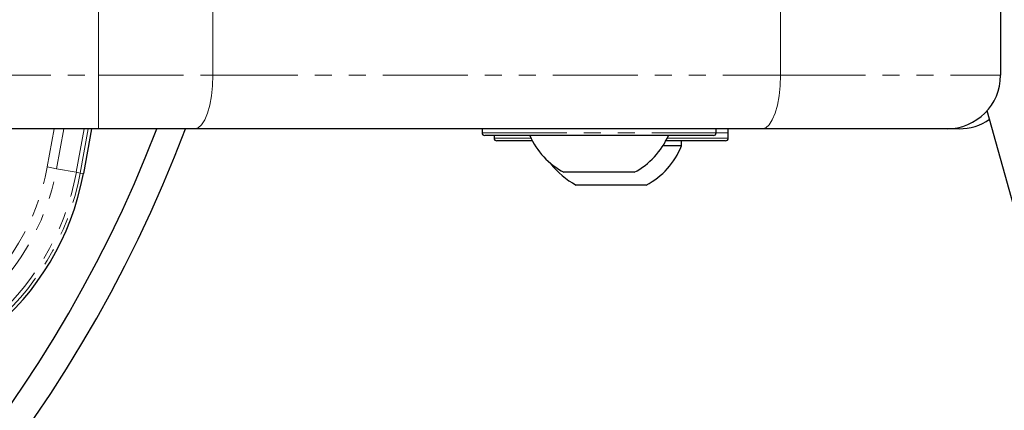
# Paper-space layout 'Inground Anchor' of a CAD drawing. Header units: millimetres. Extents: x 262 to 9484, y 125 to 8141.
# Tile 31 of 53: x 701 to 774, y 6085 to 6114. Entities that reach past the tile are written whole.
import ezdxf

# ---------------------------------------------------------------- set-up
doc = ezdxf.new("R2010")
doc.units = ezdxf.units.MM
doc.linetypes.add('PHANTOM', pattern=[12.7, 6.35, -1.27, 1.27, -1.27, 1.27, -1.27])
doc.layers.add('COMPONENT_GEOMETRY', color=7, linetype='Continuous')
doc.styles.add('SLDTEXTSTYLE0', font='TXT', dxfattribs={"width": 0.75})
doc.dimstyles.new('SLDDIMSTYLE0', dxfattribs={"dimtxt": 50, "dimasz": 3.302, "dimexe": 0, "dimexo": 0.0625, "dimgap": 12.5, "dimtad": 0, "dimtih": 1, "dimtoh": 1, "dimdec": 0, "dimrnd": 1e-09, "dimzin": 12, "dimdsep": 46, "dimtxsty": 'SLDTEXTSTYLE0', "dimsah": 1, "dimcen": 0.09, "dimadec": 0, "dimazin": 3, "dimtfac": 1, "dimtdec": 0, "dimtofl": 0, "dimtmove": 0, "dimatfit": 3, "dimfxl": 1, "dimfrac": 2, "dimtolj": 1, "dimtzin": 12, "dimarcsym": 0})

# ---------------------------------------------------------------- blocks, each defined once
blk = doc.blocks.new('_D_13')
at = {"layer": 'COMPONENT_GEOMETRY', "color": 7}
for p, q in [((519.7, 6139.559), (519.7, 3926.076)), ((4570.646, 6139.559), (4570.646, 3926.076)), ((519.7, 3929.251), (2471.284, 3929.251)), ((4570.646, 3929.251), (2619.062, 3929.251))]:
    blk.add_line(p, q, dxfattribs=at)
for points in [[(519.7, 3929.251), (523.002, 3928.743), (523.002, 3929.759)], [(4570.646, 3929.251), (4567.344, 3929.759), (4567.344, 3928.743)]]:
    blk.add_solid(points, dxfattribs=at)
at = {"layer": 'COMPONENT_GEOMETRY', "color": 7, "insert": (2471.284, 3954.017), "char_height": 50, "attachment_point": 1, "style": 'SLDTEXTSTYLE0'}
blk.add_mtext('4051', dxfattribs=at)

psp = doc.layouts.new('Inground Anchor')

# ---------------------------------------------------------------- linework, layer by layer
at = {"color": 8, "linetype": 'PHANTOM', "lineweight": 18}
for p, q in [((706.783, 6114.798), (706.783, 6109.579)), ((715.334, 6114.579), (715.334, 6109.579)), ((757.742, 6114.579), (757.742, 6109.579)), ((696.875, 6109.579), (706.783, 6109.579)), ((706.783, 6105.579), (706.783, 6109.579)), ((706.783, 6109.579), (715.334, 6109.579)), ((715.334, 6109.579), (757.742, 6109.579)), ((757.742, 6109.579), (774.191, 6109.579)), ((702.956, 6102.728), (703.464, 6105.579)), ((704.181, 6105.579), (703.652, 6102.599)), ((705.127, 6102.326), (705.703, 6105.579)), ((706, 6105.579), (705.415, 6102.273)), ((735.441, 6105.279), (752.941, 6105.279)), ((752.941, 6105.279), (753.841, 6105.279)), ((736.341, 6104.879), (739.103, 6104.879)), ((749.279, 6104.879), (753.789, 6104.879)), ((753.789, 6104.879), (753.841, 6104.879)), ((703.652, 6102.599), (702.956, 6102.728)), ((705.127, 6102.326), (703.652, 6102.599)), ((705.127, 6102.326), (705.415, 6102.273)), ((705.415, 6102.273), (705.656, 6102.228))]:
    psp.add_line(p, q, dxfattribs=at)
at = {"color": 7, "linetype": 'Continuous', "lineweight": 25}
for p, q in [((774.191, 6114.579), (774.191, 6109.579)), ((773.154, 6106.936), (1157.45, 4731.875)), ((706.783, 6105.579), (696.559, 6105.579)), ((706.249, 6105.579), (705.656, 6102.228)), ((713.966, 6105.579), (706.783, 6105.579)), ((756.374, 6105.579), (713.966, 6105.579)), ((735.441, 6105.579), (735.441, 6105.279)), ((735.441, 6105.579), (735.441, 6105.279)), ((752.941, 6105.279), (752.941, 6105.579)), ((752.941, 6105.279), (752.941, 6105.579)), ((753.841, 6104.879), (753.841, 6105.579)), ((753.841, 6105.279), (753.841, 6105.579)), ((770.191, 6105.579), (756.374, 6105.579)), ((771.091, 6105.579), (770.191, 6105.579)), ((752.741, 6105.079), (735.641, 6105.079)), ((752.741, 6105.079), (735.641, 6105.079)), ((736.341, 6105.079), (736.341, 6104.879)), ((739.205, 6104.679), (736.541, 6104.679)), ((753.59, 6104.679), (749.178, 6104.679)), ((750.341, 6104.299), (750.341, 6104.679)), ((753.641, 6104.679), (753.59, 6104.679)), ((750.341, 6104.299), (748.957, 6104.299)), ((743.189, 6102.329), (741.566, 6102.329)), ((746.816, 6102.329), (743.189, 6102.329)), ((747.716, 6101.379), (742.466, 6101.379))]:
    psp.add_line(p, q, dxfattribs=at)
at = {"color": 8, "linetype": 'PHANTOM', "lineweight": 18, "flags": 128}
for points in [[(713.966, 6105.579), (714.233, 6105.655), (714.489, 6105.883), (714.726, 6106.253), (714.933, 6106.75), (715.103, 6107.356), (715.23, 6108.048), (715.307, 6108.798), (715.334, 6109.579)], [(756.374, 6105.579), (756.641, 6105.655), (756.897, 6105.883), (757.134, 6106.253), (757.341, 6106.75), (757.511, 6107.356), (757.638, 6108.048), (757.716, 6108.798), (757.742, 6109.579)]]:
    psp.add_lwpolyline(points, dxfattribs=at)
at = {"color": 7, "linetype": 'Continuous', "lineweight": 25}
for centre, radius, start, end in [((619.7, 6140.829), 100, 20.6403, 339.3597), ((619.7, 6140.829), 98, 21.0814, 338.9186), ((770.191, 6109.579), 4, 270, 0), ((771.091, 6109.579), 4, 270, 304.60317), ((735.641, 6105.279), 0.2, 180, 270), ((752.741, 6105.279), 0.2, 270, 0), ((736.541, 6104.879), 0.2, 180, 270), ((744.191, 6107.328), 5.647, 203.47789, 242.29913), ((744.191, 6107.328), 5.647, 297.70087, 336.52211), ((753.641, 6104.879), 0.2, 270, 0), ((745.091, 6106.378), 5.647, 297.70087, 338.38979), ((745.091, 6106.378), 5.647, 216.79799, 242.29913), ((685.991, 6105.87), 20, 269.28092, 349.50917)]:
    psp.add_arc(centre, radius, start, end, dxfattribs=at)
at = {"color": 8, "linetype": 'PHANTOM', "lineweight": 18}
for radius in [19.462, 17.961, 17.254, 19.754]:
    psp.add_arc((685.991, 6105.87), radius, 269.28092, 349.50917, dxfattribs=at)

# ---------------------------------------------------------------- dimensions: what is measured, and where the dimension line sits
at = {"layer": 'COMPONENT_GEOMETRY', "color": 7}
dim = psp.add_linear_dim(base=(4570.646, 3929.251), p1=(519.7, 6140.829), p2=(4570.646, 6140.829), angle=0, dimstyle='SLDDIMSTYLE0', dxfattribs=at)
dim.commit()
dim.dimension.update_dxf_attribs({"geometry": '_D_13', "text_midpoint": (2545.173, 3929.251), "dimtype": 160})

doc.saveas('drawing.dxf')
